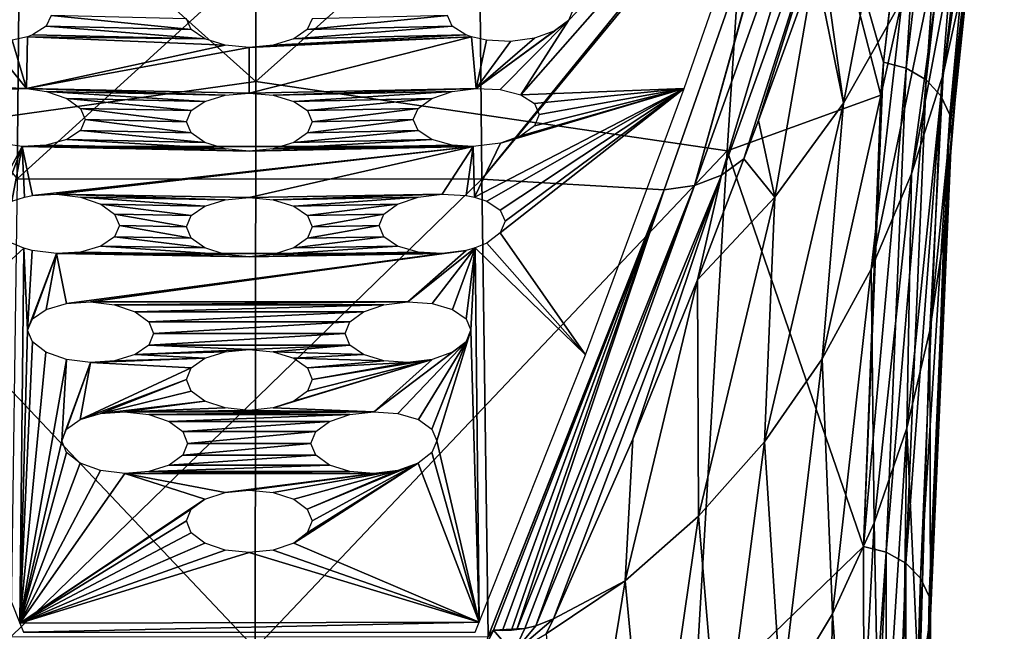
# Model space of a CAD drawing. Header units: millimetres. Extents: x -146 to 149, y -375 to 194.
# Tile 9 of 41: x -126 to -101, y 142 to 157. Entities that reach past the tile are written whole.
import ezdxf

# ---------------------------------------------------------------- set-up
doc = ezdxf.new("R2010")
doc.units = ezdxf.units.MM
doc.header["$LTSCALE"] = 309.490804
for name, color, linetype in [('146', 7, 'CONTINUOUS'), ('147', 7, 'CONTINUOUS'), ('148', 7, 'CONTINUOUS'), ('15', 7, 'CONTINUOUS'), ('150', 7, 'CONTINUOUS'), ('154', 7, 'CONTINUOUS'), ('155', 7, 'CONTINUOUS'), ('157', 7, 'CONTINUOUS'), ('158', 7, 'CONTINUOUS')]:
    doc.layers.add(name, color=color, linetype=linetype)

msp = doc.modelspace()

# ---------------------------------------------------------------- linework, layer by layer
at = {"layer": '146', "linetype": 'CONTINUOUS'}
for points in [[(-132.747, 167.224, 149.149), (-119.817, 169.065, 151.154), (-119.833, 155.663, 128.676), (-132.747, 167.224, 149.149)], [(-119.817, 169.065, 151.154), (-106.968, 167.147, 148.991), (-119.833, 155.663, 128.676), (-119.817, 169.065, 151.154)], [(-131.919, 153.967, 127.136), (-132.747, 167.224, 149.149), (-119.833, 155.663, 128.676), (-131.919, 153.967, 127.136)], [(-106.968, 167.147, 148.991), (-107.821, 153.897, 127.003), (-119.833, 155.663, 128.676), (-106.968, 167.147, 148.991)], [(-106.968, 167.147, 148.991), (-103.908, 155.315, 130.078), (-107.821, 153.897, 127.003), (-106.968, 167.147, 148.991)], [(-103.842, 156.153, 131.42), (-103.908, 155.315, 130.078), (-106.968, 167.147, 148.991), (-103.842, 156.153, 131.42)], [(-102.607, 166.957, 149.624), (-103.842, 156.153, 131.42), (-106.968, 167.147, 148.991), (-102.607, 166.957, 149.624)], [(-131.919, 153.967, 127.136), (-119.833, 155.663, 128.676), (-119.849, 141.214, 106.856), (-131.919, 153.967, 127.136)], [(-119.833, 155.663, 128.676), (-107.821, 153.897, 127.003), (-119.849, 141.214, 106.856), (-119.833, 155.663, 128.676)], [(-103.908, 155.315, 130.078), (-104.346, 143.813, 112.583), (-107.821, 153.897, 127.003), (-103.908, 155.315, 130.078)], [(-131.099, 139.702, 105.761), (-131.919, 153.967, 127.136), (-119.849, 141.214, 106.856), (-131.099, 139.702, 105.761)], [(-107.821, 153.897, 127.003), (-108.666, 139.64, 105.653), (-119.849, 141.214, 106.856), (-107.821, 153.897, 127.003)], [(-107.821, 153.897, 127.003), (-104.346, 143.813, 112.583), (-108.666, 139.64, 105.653), (-107.821, 153.897, 127.003)], [(-104.346, 143.813, 112.583), (-104.337, 135.684, 101.124), (-108.666, 139.64, 105.653), (-104.346, 143.813, 112.583)]]:
    msp.add_3dface(points, dxfattribs=at)
at = {"layer": '147', "linetype": 'CONTINUOUS'}
msp.add_3dface([(-102.929, 140.01, 115.185), (-102.653, 129.193, 95.98), (-102.639, 142.043, 113.803), (-102.929, 140.01, 115.185)], dxfattribs=at)
at = {"layer": '148', "linetype": 'CONTINUOUS'}
for points in [[(-103.123, 153.307, 148.469), (-102.319, 155.847, 146.968), (-101.178, 163.595, 162.818), (-103.123, 153.307, 148.469)], [(-102.136, 160.592, 164.463), (-103.123, 153.307, 148.469), (-101.178, 163.595, 162.818), (-102.136, 160.592, 164.463)], [(-102.319, 155.847, 146.968), (-101.743, 158.47, 145.42), (-101.178, 163.595, 162.818), (-102.319, 155.847, 146.968)], [(-104.862, 155.105, 167.472), (-103.598, 161.734, 183.465), (-105.417, 159.098, 184.798), (-104.862, 155.105, 167.472)], [(-104.862, 155.105, 167.472), (-103.367, 157.748, 166.022), (-103.598, 161.734, 183.465), (-104.862, 155.105, 167.472)], [(-101.383, 161.24, 143.968), (-101.743, 158.47, 145.42), (-102.11, 154.295, 132.486), (-101.383, 161.24, 143.968)], [(-104.154, 150.878, 149.905), (-103.123, 153.307, 148.469), (-102.136, 160.592, 164.463), (-104.154, 150.878, 149.905)], [(-103.367, 157.748, 166.022), (-104.154, 150.878, 149.905), (-102.136, 160.592, 164.463), (-103.367, 157.748, 166.022)], [(-104.862, 155.105, 167.472), (-105.417, 159.098, 184.798), (-105.58, 158.639, 183.963), (-104.862, 155.105, 167.472)], [(-106.606, 152.708, 168.79), (-105.58, 158.639, 183.963), (-107.028, 154.668, 176.9), (-106.606, 152.708, 168.79)], [(-106.606, 152.708, 168.79), (-104.862, 155.105, 167.472), (-105.58, 158.639, 183.963), (-106.606, 152.708, 168.79)], [(-101.743, 158.47, 145.42), (-102.319, 155.847, 146.968), (-102.656, 149.312, 130.227), (-101.743, 158.47, 145.42)], [(-102.304, 151.723, 128.404), (-101.743, 158.47, 145.42), (-102.656, 149.312, 130.227), (-102.304, 151.723, 128.404)], [(-102.178, 153.462, 131.154), (-101.743, 158.47, 145.42), (-102.304, 151.723, 128.404), (-102.178, 153.462, 131.154)], [(-102.11, 154.295, 132.486), (-101.743, 158.47, 145.42), (-102.178, 153.462, 131.154), (-102.11, 154.295, 132.486)], [(-105.406, 148.59, 151.26), (-104.154, 150.878, 149.905), (-103.367, 157.748, 166.022), (-105.406, 148.59, 151.26)], [(-104.862, 155.105, 167.472), (-105.406, 148.59, 151.26), (-103.367, 157.748, 166.022), (-104.862, 155.105, 167.472)], [(-102.319, 155.847, 146.968), (-103.123, 153.307, 148.469), (-103.247, 146.825, 131.806), (-102.319, 155.847, 146.968)], [(-102.656, 149.312, 130.227), (-102.319, 155.847, 146.968), (-103.247, 146.825, 131.806), (-102.656, 149.312, 130.227)], [(-106.874, 146.477, 152.513), (-105.406, 148.59, 151.26), (-104.862, 155.105, 167.472), (-106.874, 146.477, 152.513)], [(-106.606, 152.708, 168.79), (-106.874, 146.477, 152.513), (-104.862, 155.105, 167.472), (-106.606, 152.708, 168.79)], [(-107.397, 153.685, 175.192), (-106.606, 152.708, 168.79), (-107.028, 154.668, 176.9), (-107.397, 153.685, 175.192)], [(-108.582, 150.608, 169.948), (-106.606, 152.708, 168.79), (-107.397, 153.685, 175.192), (-108.582, 150.608, 169.948)], [(-103.123, 153.307, 148.469), (-104.154, 150.878, 149.905), (-104.075, 144.41, 133.34), (-103.123, 153.307, 148.469)], [(-103.247, 146.825, 131.806), (-103.123, 153.307, 148.469), (-104.075, 144.41, 133.34), (-103.247, 146.825, 131.806)], [(-108.582, 150.608, 169.948), (-108.55, 144.58, 153.641), (-106.606, 152.708, 168.79), (-108.582, 150.608, 169.948)], [(-108.55, 144.58, 153.641), (-106.874, 146.477, 152.513), (-106.606, 152.708, 168.79), (-108.55, 144.58, 153.641)], [(-102.639, 142.043, 113.803), (-102.304, 151.723, 128.404), (-102.656, 149.312, 130.227), (-102.639, 142.043, 113.803)], [(-104.154, 150.878, 149.905), (-105.406, 148.59, 151.26), (-105.141, 142.097, 134.811), (-104.154, 150.878, 149.905)], [(-104.075, 144.41, 133.34), (-104.154, 150.878, 149.905), (-105.141, 142.097, 134.811), (-104.075, 144.41, 133.34)], [(-110.418, 142.936, 154.622), (-108.55, 144.58, 153.641), (-108.582, 150.608, 169.948), (-110.418, 142.936, 154.622)], [(-110.226, 146.549, 163.254), (-110.418, 142.936, 154.622), (-108.582, 150.608, 169.948), (-110.226, 146.549, 163.254)], [(-102.929, 140.01, 115.185), (-102.656, 149.312, 130.227), (-103.247, 146.825, 131.806), (-102.929, 140.01, 115.185)], [(-102.929, 140.01, 115.185), (-102.639, 142.043, 113.803), (-102.656, 149.312, 130.227), (-102.929, 140.01, 115.185)], [(-105.406, 148.59, 151.26), (-106.874, 146.477, 152.513), (-106.446, 139.914, 136.2), (-105.406, 148.59, 151.26)], [(-105.141, 142.097, 134.811), (-105.406, 148.59, 151.26), (-106.446, 139.914, 136.2), (-105.141, 142.097, 134.811)], [(-103.918, 136.259, 117.737), (-103.247, 146.825, 131.806), (-104.075, 144.41, 133.34), (-103.918, 136.259, 117.737)], [(-103.918, 136.259, 117.737), (-103.361, 138.078, 116.5), (-103.247, 146.825, 131.806), (-103.918, 136.259, 117.737)], [(-103.361, 138.078, 116.5), (-102.929, 140.01, 115.185), (-103.247, 146.825, 131.806), (-103.361, 138.078, 116.5)], [(-112.247, 141.969, 155.986), (-110.418, 142.936, 154.622), (-110.226, 146.549, 163.254), (-112.247, 141.969, 155.986)], [(-106.874, 146.477, 152.513), (-108.55, 144.58, 153.641), (-107.993, 137.903, 137.481), (-106.874, 146.477, 152.513)], [(-106.446, 139.914, 136.2), (-106.874, 146.477, 152.513), (-107.993, 137.903, 137.481), (-106.446, 139.914, 136.2)], [(-108.55, 144.58, 153.641), (-110.418, 142.936, 154.622), (-109.78, 136.109, 138.628), (-108.55, 144.58, 153.641)], [(-107.993, 137.903, 137.481), (-108.55, 144.58, 153.641), (-109.78, 136.109, 138.628), (-107.993, 137.903, 137.481)], [(-104.584, 134.563, 118.89), (-104.075, 144.41, 133.34), (-105.141, 142.097, 134.811), (-104.584, 134.563, 118.89)], [(-104.584, 134.563, 118.89), (-103.918, 136.259, 117.737), (-104.075, 144.41, 133.34), (-104.584, 134.563, 118.89)], [(-110.418, 142.936, 154.622), (-112.435, 141.583, 155.397), (-111.791, 134.582, 139.607), (-110.418, 142.936, 154.622)], [(-112.435, 141.583, 155.397), (-110.418, 142.936, 154.622), (-112.247, 141.969, 155.986), (-112.435, 141.583, 155.397)], [(-109.78, 136.109, 138.628), (-110.418, 142.936, 154.622), (-111.791, 134.582, 139.607), (-109.78, 136.109, 138.628)], [(-105.343, 132.991, 119.959), (-105.141, 142.097, 134.811), (-106.446, 139.914, 136.2), (-105.343, 132.991, 119.959)], [(-105.343, 132.991, 119.959), (-104.584, 134.563, 118.89), (-105.141, 142.097, 134.811), (-105.343, 132.991, 119.959)]]:
    msp.add_3dface(points, dxfattribs=at)
at = {"layer": '15', "color": 7, "linetype": 'CONTINUOUS', "true_color": 0xd9d6db}
for points in [[(-108.916, 155.485, 181.059), (-106.29, 163.043, 195.629), (-113.082, 155.319, 181.398), (-108.916, 155.485, 181.059)], [(-113.082, 155.319, 181.398), (-106.29, 163.043, 195.629), (-111.865, 157.21, 184.928), (-113.082, 155.319, 181.398)], [(-111.865, 157.21, 184.928), (-106.29, 163.043, 195.629), (-111.743, 157.494, 185.47), (-111.865, 157.21, 184.928)], [(-125.05, 157.341, 185.552), (-125.172, 157.069, 185.003), (-121.479, 156.982, 185.051), (-125.05, 157.341, 185.552)], [(-121.6, 157.259, 185.596), (-125.05, 157.341, 185.552), (-121.479, 156.982, 185.051), (-121.6, 157.259, 185.596)], [(-114.828, 157.069, 185.003), (-114.95, 157.341, 185.552), (-118.521, 156.982, 185.051), (-114.828, 157.069, 185.003)], [(-118.521, 156.982, 185.051), (-114.95, 157.341, 185.552), (-118.4, 157.259, 185.596), (-118.521, 156.982, 185.051)], [(-125.172, 157.069, 185.003), (-125.52, 156.846, 184.531), (-121.132, 156.743, 184.589), (-125.172, 157.069, 185.003)], [(-121.479, 156.982, 185.051), (-125.172, 157.069, 185.003), (-121.132, 156.743, 184.589), (-121.479, 156.982, 185.051)], [(-114.48, 156.846, 184.531), (-114.828, 157.069, 185.003), (-118.868, 156.743, 184.589), (-114.48, 156.846, 184.531)], [(-118.868, 156.743, 184.589), (-114.828, 157.069, 185.003), (-118.521, 156.982, 185.051), (-118.868, 156.743, 184.589)], [(-114.217, 155.483, 181.844), (-113.603, 155.454, 181.721), (-111.865, 157.21, 184.928), (-114.217, 155.483, 181.844)], [(-112.212, 156.954, 184.474), (-114.217, 155.483, 181.844), (-111.865, 157.21, 184.928), (-112.212, 156.954, 184.474)], [(-113.603, 155.454, 181.721), (-113.082, 155.319, 181.398), (-111.865, 157.21, 184.928), (-113.603, 155.454, 181.721)], [(-125.652, 156.797, 184.422), (-126.041, 156.709, 184.209), (-125.678, 155.477, 181.843), (-125.652, 156.797, 184.422)], [(-125.652, 156.797, 184.422), (-125.678, 155.477, 181.843), (-120.612, 156.582, 184.281), (-125.652, 156.797, 184.422)], [(-125.52, 156.846, 184.531), (-125.652, 156.797, 184.422), (-121.132, 156.743, 184.589), (-125.52, 156.846, 184.531)], [(-121.132, 156.743, 184.589), (-125.652, 156.797, 184.422), (-120.612, 156.582, 184.281), (-121.132, 156.743, 184.589)], [(-114.217, 155.483, 181.844), (-114.337, 156.794, 184.414), (-120, 155.363, 181.906), (-114.217, 155.483, 181.844)], [(-120, 156.526, 184.173), (-114.337, 156.794, 184.414), (-119.388, 156.582, 184.281), (-120, 156.526, 184.173)], [(-114.337, 156.794, 184.414), (-120, 156.526, 184.173), (-120, 155.363, 181.906), (-114.337, 156.794, 184.414)], [(-114.337, 156.794, 184.414), (-114.48, 156.846, 184.531), (-119.388, 156.582, 184.281), (-114.337, 156.794, 184.414)], [(-119.388, 156.582, 184.281), (-114.48, 156.846, 184.531), (-118.868, 156.743, 184.589), (-119.388, 156.582, 184.281)], [(-114.337, 156.794, 184.414), (-114.217, 155.483, 181.844), (-113.959, 156.709, 184.209), (-114.337, 156.794, 184.414)], [(-112.732, 156.768, 184.178), (-114.217, 155.483, 181.844), (-112.212, 156.954, 184.474), (-112.732, 156.768, 184.178)], [(-126.655, 156.682, 184.086), (-131.144, 155.654, 181.374), (-125.678, 155.477, 181.843), (-126.655, 156.682, 184.086)], [(-126.041, 156.709, 184.209), (-126.655, 156.682, 184.086), (-125.678, 155.477, 181.843), (-126.041, 156.709, 184.209)], [(-120.612, 156.582, 184.281), (-125.678, 155.477, 181.843), (-120, 156.526, 184.173), (-120.612, 156.582, 184.281)], [(-113.345, 156.682, 184.086), (-114.217, 155.483, 181.844), (-112.732, 156.768, 184.178), (-113.345, 156.682, 184.086)], [(-113.959, 156.709, 184.209), (-114.217, 155.483, 181.844), (-113.345, 156.682, 184.086), (-113.959, 156.709, 184.209)], [(-120, 156.526, 184.173), (-125.678, 155.477, 181.843), (-120, 155.363, 181.906), (-120, 156.526, 184.173)], [(-125.678, 155.477, 181.843), (-131.144, 155.654, 181.374), (-126.397, 155.454, 181.721), (-125.678, 155.477, 181.843)], [(-125.678, 155.477, 181.843), (-125.17, 155.403, 181.748), (-120.612, 155.309, 181.797), (-125.678, 155.477, 181.843)], [(-120, 155.363, 181.906), (-125.678, 155.477, 181.843), (-120.612, 155.309, 181.797), (-120, 155.363, 181.906)], [(-125.17, 155.403, 181.748), (-124.649, 155.225, 181.448), (-121.132, 155.153, 181.486), (-125.17, 155.403, 181.748)], [(-120.612, 155.309, 181.797), (-125.17, 155.403, 181.748), (-121.132, 155.153, 181.486), (-120.612, 155.309, 181.797)], [(-119.388, 155.309, 181.797), (-114.217, 155.483, 181.844), (-120, 155.363, 181.906), (-119.388, 155.309, 181.797)], [(-114.83, 155.403, 181.748), (-114.217, 155.483, 181.844), (-119.388, 155.309, 181.797), (-114.83, 155.403, 181.748)], [(-118.868, 155.153, 181.486), (-114.83, 155.403, 181.748), (-119.388, 155.309, 181.797), (-118.868, 155.153, 181.486)], [(-115.351, 155.226, 181.448), (-114.83, 155.403, 181.748), (-118.868, 155.153, 181.486), (-115.351, 155.226, 181.448)], [(-108.916, 155.485, 181.059), (-114.262, 152.711, 176.547), (-113.951, 152.611, 176.326), (-108.916, 155.485, 181.059)], [(-114.262, 152.711, 176.547), (-108.916, 155.485, 181.059), (-113.602, 154.087, 179.09), (-114.262, 152.711, 176.547)], [(-113.603, 152.381, 175.858), (-108.916, 155.485, 181.059), (-113.951, 152.611, 176.326), (-113.603, 152.381, 175.858)], [(-111.434, 148.695, 168.783), (-108.916, 155.485, 181.059), (-113.603, 151.804, 174.776), (-111.434, 148.695, 168.783)], [(-113.603, 151.804, 174.776), (-108.916, 155.485, 181.059), (-113.481, 152.099, 175.314), (-113.603, 151.804, 174.776)], [(-113.481, 152.099, 175.314), (-108.916, 155.485, 181.059), (-113.603, 152.381, 175.858), (-113.481, 152.099, 175.314)], [(-113.602, 154.087, 179.09), (-108.916, 155.485, 181.059), (-113.081, 154.273, 179.386), (-113.602, 154.087, 179.09)], [(-112.734, 155.097, 180.926), (-108.916, 155.485, 181.059), (-113.082, 155.319, 181.398), (-112.734, 155.097, 180.926)], [(-113.081, 154.273, 179.386), (-108.916, 155.485, 181.059), (-112.733, 154.532, 179.839), (-113.081, 154.273, 179.386)], [(-112.612, 154.821, 180.378), (-108.916, 155.485, 181.059), (-112.734, 155.097, 180.926), (-112.612, 154.821, 180.378)], [(-112.733, 154.532, 179.839), (-108.916, 155.485, 181.059), (-112.612, 154.821, 180.378), (-112.733, 154.532, 179.839)], [(-124.649, 155.225, 181.448), (-124.301, 154.975, 180.992), (-121.48, 154.917, 181.022), (-124.649, 155.225, 181.448)], [(-121.132, 155.153, 181.486), (-124.649, 155.225, 181.448), (-121.48, 154.917, 181.022), (-121.132, 155.153, 181.486)], [(-118.52, 154.917, 181.022), (-115.351, 155.226, 181.448), (-118.868, 155.153, 181.486), (-118.52, 154.917, 181.022)], [(-115.699, 154.975, 180.992), (-115.351, 155.226, 181.448), (-118.52, 154.917, 181.022), (-115.699, 154.975, 180.992)], [(-124.301, 154.975, 180.992), (-124.179, 154.689, 180.45), (-121.602, 154.636, 180.478), (-124.301, 154.975, 180.992)], [(-124.301, 154.975, 180.992), (-121.602, 154.636, 180.478), (-121.48, 154.917, 181.022), (-124.301, 154.975, 180.992)], [(-118.398, 154.636, 180.478), (-115.699, 154.975, 180.992), (-118.52, 154.917, 181.022), (-118.398, 154.636, 180.478)], [(-115.821, 154.689, 180.45), (-115.699, 154.975, 180.992), (-118.398, 154.636, 180.478), (-115.821, 154.689, 180.45)], [(-124.179, 154.689, 180.45), (-124.301, 154.41, 179.904), (-121.481, 154.352, 179.936), (-124.179, 154.689, 180.45)], [(-121.602, 154.636, 180.478), (-124.179, 154.689, 180.45), (-121.481, 154.352, 179.936), (-121.602, 154.636, 180.478)], [(-115.699, 154.41, 179.904), (-115.821, 154.689, 180.45), (-118.519, 154.352, 179.936), (-115.699, 154.41, 179.904)], [(-118.519, 154.352, 179.936), (-115.821, 154.689, 180.45), (-118.398, 154.636, 180.478), (-118.519, 154.352, 179.936)], [(-124.301, 154.41, 179.904), (-124.649, 154.18, 179.435), (-121.133, 154.109, 179.476), (-124.301, 154.41, 179.904)], [(-121.481, 154.352, 179.936), (-124.301, 154.41, 179.904), (-121.133, 154.109, 179.476), (-121.481, 154.352, 179.936)], [(-115.351, 154.18, 179.435), (-115.699, 154.41, 179.904), (-118.867, 154.108, 179.476), (-115.351, 154.18, 179.435)], [(-118.867, 154.108, 179.476), (-115.699, 154.41, 179.904), (-118.519, 154.352, 179.936), (-118.867, 154.108, 179.476)], [(-126.398, 154.087, 179.09), (-128.605, 148.797, 168.963), (-125.784, 154.004, 178.996), (-126.398, 154.087, 179.09)], [(-125.171, 154.036, 179.117), (-125.784, 154.004, 178.996), (-120, 153.886, 179.062), (-125.171, 154.036, 179.117)], [(-124.649, 154.18, 179.435), (-125.171, 154.036, 179.117), (-120.613, 153.944, 179.169), (-124.649, 154.18, 179.435)], [(-120.613, 153.944, 179.169), (-125.171, 154.036, 179.117), (-120, 153.886, 179.062), (-120.613, 153.944, 179.169)], [(-121.133, 154.109, 179.476), (-124.649, 154.18, 179.435), (-120.613, 153.944, 179.169), (-121.133, 154.109, 179.476)], [(-114.294, 154.001, 178.999), (-114.83, 154.036, 179.117), (-120, 153.886, 179.062), (-114.294, 154.001, 178.999)], [(-120, 153.886, 179.062), (-114.83, 154.036, 179.117), (-119.387, 153.944, 179.169), (-120, 153.886, 179.062)], [(-114.83, 154.036, 179.117), (-115.351, 154.18, 179.435), (-119.387, 153.944, 179.169), (-114.83, 154.036, 179.117)], [(-119.387, 153.944, 179.169), (-115.351, 154.18, 179.435), (-118.867, 154.108, 179.476), (-119.387, 153.944, 179.169)], [(-114.294, 154.001, 178.999), (-114.262, 152.711, 176.547), (-113.602, 154.087, 179.09), (-114.294, 154.001, 178.999)], [(-125.784, 154.004, 178.996), (-128.605, 148.797, 168.963), (-126.397, 152.381, 175.858), (-125.784, 154.004, 178.996)], [(-126.049, 152.611, 176.326), (-125.784, 154.004, 178.996), (-126.397, 152.381, 175.858), (-126.049, 152.611, 176.326)], [(-125.726, 152.714, 176.554), (-125.784, 154.004, 178.996), (-126.049, 152.611, 176.326), (-125.726, 152.714, 176.554)], [(-125.726, 152.714, 176.554), (-125.527, 152.753, 176.645), (-125.784, 154.004, 178.996), (-125.726, 152.714, 176.554)], [(-125.784, 154.004, 178.996), (-125.527, 152.753, 176.645), (-114.294, 154.001, 178.999), (-125.784, 154.004, 178.996)], [(-125.784, 154.004, 178.996), (-114.294, 154.001, 178.999), (-120, 153.886, 179.062), (-125.784, 154.004, 178.996)], [(-125.527, 152.753, 176.645), (-124.914, 152.787, 176.765), (-114.294, 154.001, 178.999), (-125.527, 152.753, 176.645)], [(-114.294, 154.001, 178.999), (-124.914, 152.787, 176.765), (-120, 152.701, 176.81), (-114.294, 154.001, 178.999)], [(-115.086, 152.787, 176.765), (-114.294, 154.001, 178.999), (-120, 152.701, 176.81), (-115.086, 152.787, 176.765)], [(-114.473, 152.753, 176.645), (-114.294, 154.001, 178.999), (-115.086, 152.787, 176.765), (-114.473, 152.753, 176.645)], [(-114.262, 152.711, 176.547), (-114.294, 154.001, 178.999), (-114.473, 152.753, 176.645), (-114.262, 152.711, 176.547)], [(-124.914, 152.787, 176.765), (-124.3, 152.71, 176.668), (-120.613, 152.645, 176.702), (-124.914, 152.787, 176.765)], [(-120, 152.701, 176.81), (-124.914, 152.787, 176.765), (-120.613, 152.645, 176.702), (-120, 152.701, 176.81)], [(-119.387, 152.645, 176.702), (-115.086, 152.787, 176.765), (-120, 152.701, 176.81), (-119.387, 152.645, 176.702)], [(-115.699, 152.71, 176.668), (-115.086, 152.787, 176.765), (-119.387, 152.645, 176.702), (-115.699, 152.71, 176.668)], [(-124.3, 152.71, 176.668), (-123.779, 152.532, 176.369), (-121.133, 152.486, 176.393), (-124.3, 152.71, 176.668)], [(-120.613, 152.645, 176.702), (-124.3, 152.71, 176.668), (-121.133, 152.486, 176.393), (-120.613, 152.645, 176.702)], [(-123.779, 152.532, 176.369), (-123.431, 152.279, 175.913), (-121.481, 152.245, 175.931), (-123.779, 152.532, 176.369)], [(-121.133, 152.486, 176.393), (-123.779, 152.532, 176.369), (-121.481, 152.245, 175.931), (-121.133, 152.486, 176.393)], [(-118.867, 152.486, 176.393), (-115.699, 152.71, 176.668), (-119.387, 152.645, 176.702), (-118.867, 152.486, 176.393)], [(-116.221, 152.532, 176.369), (-115.699, 152.71, 176.668), (-118.867, 152.486, 176.393), (-116.221, 152.532, 176.369)], [(-118.519, 152.245, 175.931), (-116.221, 152.532, 176.369), (-118.867, 152.486, 176.393), (-118.519, 152.245, 175.931)], [(-116.569, 152.279, 175.914), (-116.221, 152.532, 176.369), (-118.519, 152.245, 175.931), (-116.569, 152.279, 175.914)], [(-123.431, 152.279, 175.913), (-123.309, 151.987, 175.374), (-121.603, 151.958, 175.39), (-123.431, 152.279, 175.913)], [(-123.431, 152.279, 175.913), (-121.603, 151.958, 175.39), (-121.481, 152.245, 175.931), (-123.431, 152.279, 175.913)], [(-118.397, 151.958, 175.39), (-116.569, 152.279, 175.914), (-118.519, 152.245, 175.931), (-118.397, 151.958, 175.39)], [(-116.691, 151.987, 175.374), (-116.569, 152.279, 175.914), (-118.397, 151.958, 175.39), (-116.691, 151.987, 175.374)], [(-123.309, 151.987, 175.374), (-123.431, 151.702, 174.831), (-121.482, 151.668, 174.85), (-123.309, 151.987, 175.374)], [(-121.603, 151.958, 175.39), (-123.309, 151.987, 175.374), (-121.482, 151.668, 174.85), (-121.603, 151.958, 175.39)], [(-116.569, 151.702, 174.831), (-116.691, 151.987, 175.374), (-118.518, 151.668, 174.85), (-116.569, 151.702, 174.831)], [(-118.518, 151.668, 174.85), (-116.691, 151.987, 175.374), (-118.397, 151.958, 175.39), (-118.518, 151.668, 174.85)], [(-113.951, 151.543, 174.325), (-111.434, 148.695, 168.783), (-113.603, 151.804, 174.776), (-113.951, 151.543, 174.325)], [(-128.605, 148.797, 168.963), (-125.741, 151.416, 174.12), (-126.049, 151.543, 174.325), (-128.605, 148.797, 168.963)], [(-123.431, 151.702, 174.831), (-123.779, 151.464, 174.367), (-121.134, 151.419, 174.393), (-123.431, 151.702, 174.831)], [(-121.482, 151.668, 174.85), (-123.431, 151.702, 174.831), (-121.134, 151.419, 174.393), (-121.482, 151.668, 174.85)], [(-116.221, 151.464, 174.367), (-116.569, 151.702, 174.831), (-118.866, 151.419, 174.393), (-116.221, 151.464, 174.367)], [(-118.866, 151.419, 174.393), (-116.569, 151.702, 174.831), (-118.518, 151.668, 174.85), (-118.866, 151.419, 174.393)], [(-114.247, 151.42, 174.126), (-111.434, 148.695, 168.783), (-113.951, 151.543, 174.325), (-114.247, 151.42, 174.126)], [(-125.848, 141.857, 157.071), (-125.741, 151.416, 174.12), (-128.605, 148.797, 168.963), (-125.848, 141.857, 157.071)], [(-125.741, 151.416, 174.12), (-125.848, 141.857, 157.071), (-125.648, 149.327, 170.275), (-125.741, 151.416, 174.12)], [(-125.528, 151.357, 174.029), (-125.741, 151.416, 174.12), (-125.648, 149.327, 170.275), (-125.528, 151.357, 174.029)], [(-124.914, 151.276, 173.934), (-125.528, 151.357, 174.029), (-125.648, 149.327, 170.275), (-124.914, 151.276, 173.934)], [(-124.914, 151.276, 173.934), (-125.648, 149.327, 170.275), (-125.526, 149.616, 170.816), (-124.914, 151.276, 173.934)], [(-125.178, 149.853, 171.28), (-124.914, 151.276, 173.934), (-125.526, 149.616, 170.816), (-125.178, 149.853, 171.28)], [(-124.657, 150.001, 171.596), (-124.914, 151.276, 173.934), (-125.178, 149.853, 171.28), (-124.657, 150.001, 171.596)], [(-124.3, 151.314, 174.052), (-124.914, 151.276, 173.934), (-120, 151.192, 173.981), (-124.3, 151.314, 174.052)], [(-115.086, 151.276, 173.934), (-124.914, 151.276, 173.934), (-124.657, 150.001, 171.596), (-115.086, 151.276, 173.934)], [(-124.914, 151.276, 173.934), (-115.086, 151.276, 173.934), (-120, 151.192, 173.981), (-124.914, 151.276, 173.934)], [(-124.044, 150.041, 171.713), (-115.086, 151.276, 173.934), (-124.657, 150.001, 171.596), (-124.044, 150.041, 171.713)], [(-123.779, 151.464, 174.367), (-124.3, 151.314, 174.052), (-120.613, 151.251, 174.088), (-123.779, 151.464, 174.367)], [(-120.613, 151.251, 174.088), (-124.3, 151.314, 174.052), (-120, 151.192, 173.981), (-120.613, 151.251, 174.088)], [(-114.472, 151.357, 174.029), (-115.086, 151.276, 173.934), (-124.044, 150.041, 171.713), (-114.472, 151.357, 174.029)], [(-115.956, 150.041, 171.713), (-114.472, 151.357, 174.029), (-124.044, 150.041, 171.713), (-115.956, 150.041, 171.713)], [(-121.134, 151.419, 174.393), (-123.779, 151.464, 174.367), (-120.613, 151.251, 174.088), (-121.134, 151.419, 174.393)], [(-115.086, 151.276, 173.934), (-115.7, 151.314, 174.052), (-120, 151.192, 173.981), (-115.086, 151.276, 173.934)], [(-120, 151.192, 173.981), (-115.7, 151.314, 174.052), (-119.387, 151.251, 174.088), (-120, 151.192, 173.981)], [(-115.7, 151.314, 174.052), (-116.221, 151.464, 174.367), (-119.387, 151.251, 174.088), (-115.7, 151.314, 174.052)], [(-119.387, 151.251, 174.088), (-116.221, 151.464, 174.367), (-118.866, 151.419, 174.393), (-119.387, 151.251, 174.088)], [(-114.247, 151.42, 174.126), (-114.472, 151.357, 174.029), (-115.956, 150.041, 171.713), (-114.247, 151.42, 174.126)], [(-115.342, 150.001, 171.596), (-114.247, 151.42, 174.126), (-115.956, 150.041, 171.713), (-115.342, 150.001, 171.596)], [(-114.822, 149.853, 171.28), (-114.247, 151.42, 174.126), (-115.342, 150.001, 171.596), (-114.822, 149.853, 171.28)], [(-114.473, 149.616, 170.816), (-114.247, 151.42, 174.126), (-114.822, 149.853, 171.28), (-114.473, 149.616, 170.816)], [(-114.352, 149.327, 170.275), (-114.247, 151.42, 174.126), (-114.473, 149.616, 170.816), (-114.352, 149.327, 170.275)], [(-114.141, 141.884, 157.116), (-114.247, 151.42, 174.126), (-114.352, 149.327, 170.275), (-114.141, 141.884, 157.116)], [(-114.247, 151.42, 174.126), (-114.141, 141.884, 157.116), (-111.434, 148.695, 168.783), (-114.247, 151.42, 174.126)], [(-123.431, 149.967, 171.615), (-115.956, 150.041, 171.713), (-124.044, 150.041, 171.713), (-123.431, 149.967, 171.615)], [(-116.569, 149.967, 171.615), (-115.956, 150.041, 171.713), (-123.431, 149.967, 171.615), (-116.569, 149.967, 171.615)], [(-122.91, 149.789, 171.315), (-116.569, 149.967, 171.615), (-123.431, 149.967, 171.615), (-122.91, 149.789, 171.315)], [(-117.09, 149.789, 171.315), (-116.569, 149.967, 171.615), (-122.91, 149.789, 171.315), (-117.09, 149.789, 171.315)], [(-122.562, 149.533, 170.862), (-117.09, 149.789, 171.315), (-122.91, 149.789, 171.315), (-122.562, 149.533, 170.862)], [(-117.438, 149.533, 170.862), (-117.09, 149.789, 171.315), (-122.562, 149.533, 170.862), (-117.438, 149.533, 170.862)], [(-122.44, 149.236, 170.324), (-117.438, 149.533, 170.862), (-122.562, 149.533, 170.862), (-122.44, 149.236, 170.324)], [(-117.56, 149.236, 170.324), (-117.438, 149.533, 170.862), (-122.44, 149.236, 170.324), (-117.56, 149.236, 170.324)], [(-125.648, 149.327, 170.275), (-125.848, 141.857, 157.071), (-125.527, 149.028, 169.741), (-125.648, 149.327, 170.275)], [(-115.223, 146.506, 165.264), (-114.352, 149.327, 170.275), (-115.345, 146.802, 165.8), (-115.223, 146.506, 165.264)], [(-114.352, 149.327, 170.275), (-114.473, 149.028, 169.741), (-115.345, 146.802, 165.8), (-114.352, 149.327, 170.275)], [(-114.141, 141.884, 157.116), (-114.352, 149.327, 170.275), (-115.223, 146.506, 165.264), (-114.141, 141.884, 157.116)], [(-125.527, 149.028, 169.741), (-125.848, 141.857, 157.071), (-125.179, 148.764, 169.291), (-125.527, 149.028, 169.741)], [(-117.438, 148.944, 169.786), (-117.56, 149.236, 170.324), (-122.562, 148.944, 169.786), (-117.438, 148.944, 169.786)], [(-122.562, 148.944, 169.786), (-117.56, 149.236, 170.324), (-122.44, 149.236, 170.324), (-122.562, 148.944, 169.786)], [(-116.213, 147.2, 166.572), (-114.473, 149.028, 169.741), (-116.825, 147.245, 166.687), (-116.213, 147.2, 166.572)], [(-114.473, 149.028, 169.741), (-114.821, 148.764, 169.291), (-116.825, 147.245, 166.687), (-114.473, 149.028, 169.741)], [(-115.692, 147.045, 166.261), (-114.473, 149.028, 169.741), (-116.213, 147.2, 166.572), (-115.692, 147.045, 166.261)], [(-115.345, 146.802, 165.8), (-114.473, 149.028, 169.741), (-115.692, 147.045, 166.261), (-115.345, 146.802, 165.8)], [(-122.562, 148.944, 169.786), (-122.91, 148.7, 169.326), (-120, 148.832, 169.637), (-122.562, 148.944, 169.786)], [(-120, 148.832, 169.637), (-122.91, 148.7, 169.326), (-120.613, 148.775, 169.529), (-120, 148.832, 169.637)], [(-120.613, 148.775, 169.529), (-122.91, 148.7, 169.326), (-121.133, 148.61, 169.223), (-120.613, 148.775, 169.529)], [(-117.438, 148.944, 169.786), (-122.562, 148.944, 169.786), (-120, 148.832, 169.637), (-117.438, 148.944, 169.786)], [(-119.387, 148.775, 169.529), (-117.438, 148.944, 169.786), (-120, 148.832, 169.637), (-119.387, 148.775, 169.529)], [(-117.09, 148.7, 169.326), (-117.438, 148.944, 169.786), (-119.387, 148.775, 169.529), (-117.09, 148.7, 169.326)], [(-118.867, 148.61, 169.223), (-117.09, 148.7, 169.326), (-119.387, 148.775, 169.529), (-118.867, 148.61, 169.223)], [(-125.179, 148.764, 169.291), (-125.848, 141.857, 157.071), (-124.658, 148.578, 168.996), (-125.179, 148.764, 169.291)], [(-124.658, 148.578, 168.996), (-125.848, 141.857, 157.071), (-124.777, 146.506, 165.264), (-124.658, 148.578, 168.996)], [(-124.044, 148.5, 168.899), (-124.658, 148.578, 168.996), (-124.777, 146.506, 165.264), (-124.044, 148.5, 168.899)], [(-121.133, 148.61, 169.223), (-124.044, 148.5, 168.899), (-121.481, 148.362, 168.765), (-121.133, 148.61, 169.223)], [(-123.431, 148.543, 169.015), (-124.044, 148.5, 168.899), (-121.133, 148.61, 169.223), (-123.431, 148.543, 169.015)], [(-122.91, 148.7, 169.326), (-123.431, 148.543, 169.015), (-121.133, 148.61, 169.223), (-122.91, 148.7, 169.326)], [(-119.387, 147.341, 166.938), (-115.343, 148.578, 168.996), (-118.867, 147.513, 167.24), (-119.387, 147.341, 166.938)], [(-116.825, 147.245, 166.687), (-115.343, 148.578, 168.996), (-119.387, 147.341, 166.938), (-116.825, 147.245, 166.687)], [(-116.569, 148.543, 169.015), (-117.09, 148.7, 169.326), (-118.867, 148.61, 169.223), (-116.569, 148.543, 169.015)], [(-118.519, 148.362, 168.765), (-116.569, 148.543, 169.015), (-118.867, 148.61, 169.223), (-118.519, 148.362, 168.765)], [(-118.867, 147.513, 167.24), (-115.343, 148.578, 168.996), (-118.519, 147.769, 167.693), (-118.867, 147.513, 167.24)], [(-118.519, 147.769, 167.693), (-115.343, 148.578, 168.996), (-118.397, 148.067, 168.228), (-118.519, 147.769, 167.693)], [(-115.956, 148.5, 168.899), (-116.569, 148.543, 169.015), (-118.519, 148.362, 168.765), (-115.956, 148.5, 168.899)], [(-115.343, 148.578, 168.996), (-115.956, 148.5, 168.899), (-118.397, 148.067, 168.228), (-115.343, 148.578, 168.996)], [(-114.821, 148.764, 169.291), (-115.343, 148.578, 168.996), (-116.825, 147.245, 166.687), (-114.821, 148.764, 169.291)], [(-124.044, 148.5, 168.899), (-124.777, 146.506, 165.264), (-124.655, 146.802, 165.801), (-124.044, 148.5, 168.899)], [(-124.308, 147.045, 166.261), (-124.044, 148.5, 168.899), (-124.655, 146.802, 165.801), (-124.308, 147.045, 166.261)], [(-124.044, 148.5, 168.899), (-124.308, 147.045, 166.261), (-121.481, 148.362, 168.765), (-124.044, 148.5, 168.899)], [(-124.308, 147.045, 166.261), (-121.603, 148.067, 168.228), (-121.481, 148.362, 168.765), (-124.308, 147.045, 166.261)], [(-118.397, 148.067, 168.228), (-115.956, 148.5, 168.899), (-118.519, 148.362, 168.765), (-118.397, 148.067, 168.228)], [(-124.308, 147.045, 166.261), (-123.787, 147.2, 166.572), (-121.603, 148.067, 168.228), (-124.308, 147.045, 166.261)], [(-121.603, 148.067, 168.228), (-123.787, 147.2, 166.572), (-121.481, 147.769, 167.693), (-121.603, 148.067, 168.228)], [(-121.481, 147.769, 167.693), (-123.787, 147.2, 166.572), (-121.133, 147.513, 167.24), (-121.481, 147.769, 167.693)], [(-123.787, 147.2, 166.572), (-123.175, 147.245, 166.687), (-121.133, 147.513, 167.24), (-123.787, 147.2, 166.572)], [(-121.133, 147.513, 167.24), (-123.175, 147.245, 166.687), (-120.613, 147.341, 166.938), (-121.133, 147.513, 167.24)], [(-120.613, 147.341, 166.938), (-123.175, 147.245, 166.687), (-120, 147.28, 166.832), (-120.613, 147.341, 166.938)], [(-123.175, 147.245, 166.687), (-116.825, 147.245, 166.687), (-120, 147.28, 166.832), (-123.175, 147.245, 166.687)], [(-120, 147.28, 166.832), (-116.825, 147.245, 166.687), (-119.387, 147.341, 166.938), (-120, 147.28, 166.832)], [(-123.175, 147.245, 166.687), (-122.562, 147.173, 166.587), (-116.825, 147.245, 166.687), (-123.175, 147.245, 166.687)], [(-116.825, 147.245, 166.687), (-122.562, 147.173, 166.587), (-117.438, 147.173, 166.587), (-116.825, 147.245, 166.687)], [(-122.562, 147.173, 166.587), (-122.041, 146.995, 166.288), (-117.438, 147.173, 166.587), (-122.562, 147.173, 166.587)], [(-117.438, 147.173, 166.587), (-122.041, 146.995, 166.288), (-117.959, 146.995, 166.288), (-117.438, 147.173, 166.587)], [(-122.041, 146.995, 166.288), (-121.693, 146.737, 165.836), (-117.959, 146.995, 166.288), (-122.041, 146.995, 166.288)], [(-117.959, 146.995, 166.288), (-121.693, 146.737, 165.836), (-118.307, 146.737, 165.836), (-117.959, 146.995, 166.288)], [(-121.693, 146.737, 165.836), (-121.571, 146.435, 165.302), (-118.307, 146.737, 165.836), (-121.693, 146.737, 165.836)], [(-121.571, 146.435, 165.302), (-118.429, 146.435, 165.302), (-118.307, 146.737, 165.836), (-121.571, 146.435, 165.302)], [(-124.777, 146.506, 165.264), (-125.848, 141.857, 157.071), (-124.655, 146.202, 164.733), (-124.777, 146.506, 165.264)], [(-118.429, 146.435, 165.302), (-121.693, 146.137, 164.768), (-118.307, 146.137, 164.768), (-118.429, 146.435, 165.302)], [(-121.571, 146.435, 165.302), (-121.693, 146.137, 164.768), (-118.429, 146.435, 165.302), (-121.571, 146.435, 165.302)], [(-115.345, 146.202, 164.733), (-114.141, 141.884, 157.116), (-115.223, 146.506, 165.264), (-115.345, 146.202, 164.733)], [(-124.655, 146.202, 164.733), (-125.848, 141.857, 157.071), (-124.308, 145.936, 164.285), (-124.655, 146.202, 164.733)], [(-121.693, 146.137, 164.768), (-122.041, 145.886, 164.312), (-118.307, 146.137, 164.768), (-121.693, 146.137, 164.768)], [(-118.307, 146.137, 164.768), (-122.041, 145.886, 164.312), (-117.959, 145.886, 164.312), (-118.307, 146.137, 164.768)], [(-115.693, 145.936, 164.285), (-114.141, 141.884, 157.116), (-115.345, 146.202, 164.733), (-115.693, 145.936, 164.285)], [(-124.308, 145.936, 164.285), (-125.848, 141.857, 157.071), (-123.787, 145.75, 163.99), (-124.308, 145.936, 164.285)], [(-122.041, 145.886, 164.312), (-122.561, 145.723, 164.005), (-117.959, 145.886, 164.312), (-122.041, 145.886, 164.312)], [(-117.959, 145.886, 164.312), (-122.561, 145.723, 164.005), (-117.439, 145.723, 164.005), (-117.959, 145.886, 164.312)], [(-118.868, 143.896, 160.842), (-115.693, 145.936, 164.285), (-118.521, 144.158, 161.291), (-118.868, 143.896, 160.842)], [(-114.141, 141.884, 157.116), (-115.693, 145.936, 164.285), (-118.868, 143.896, 160.842), (-114.141, 141.884, 157.116)], [(-118.399, 144.463, 161.821), (-115.693, 145.936, 164.285), (-118.521, 144.766, 162.354), (-118.399, 144.463, 161.821)], [(-115.693, 145.936, 164.285), (-116.213, 145.75, 163.99), (-118.521, 144.766, 162.354), (-115.693, 145.936, 164.285)], [(-118.521, 144.158, 161.291), (-115.693, 145.936, 164.285), (-118.399, 144.463, 161.821), (-118.521, 144.158, 161.291)], [(-123.787, 145.75, 163.99), (-125.848, 141.857, 157.071), (-123.174, 145.675, 163.892), (-123.787, 145.75, 163.99)], [(-123.174, 145.675, 163.892), (-125.848, 141.857, 157.071), (-121.132, 145.02, 162.807), (-123.174, 145.675, 163.892)], [(-122.561, 145.723, 164.005), (-123.174, 145.675, 163.892), (-117.439, 145.723, 164.005), (-122.561, 145.723, 164.005)], [(-117.439, 145.723, 164.005), (-123.174, 145.675, 163.892), (-116.826, 145.675, 163.892), (-117.439, 145.723, 164.005)], [(-116.826, 145.675, 163.892), (-123.174, 145.675, 163.892), (-120.612, 145.188, 163.111), (-116.826, 145.675, 163.892)], [(-120.612, 145.188, 163.111), (-123.174, 145.675, 163.892), (-121.132, 145.02, 162.807), (-120.612, 145.188, 163.111)], [(-120, 145.247, 163.217), (-116.826, 145.675, 163.892), (-120.612, 145.188, 163.111), (-120, 145.247, 163.217)], [(-119.388, 145.188, 163.111), (-116.213, 145.75, 163.99), (-120, 145.247, 163.217), (-119.388, 145.188, 163.111)], [(-116.213, 145.75, 163.99), (-116.826, 145.675, 163.892), (-120, 145.247, 163.217), (-116.213, 145.75, 163.99)], [(-118.868, 145.02, 162.807), (-116.213, 145.75, 163.99), (-119.388, 145.188, 163.111), (-118.868, 145.02, 162.807)], [(-118.521, 144.766, 162.354), (-116.213, 145.75, 163.99), (-118.868, 145.02, 162.807), (-118.521, 144.766, 162.354)], [(-121.132, 145.02, 162.807), (-125.848, 141.857, 157.071), (-121.479, 144.766, 162.354), (-121.132, 145.02, 162.807)], [(-125.848, 141.857, 157.071), (-121.601, 144.463, 161.821), (-121.479, 144.766, 162.354), (-125.848, 141.857, 157.071)], [(-121.601, 144.463, 161.821), (-125.848, 141.857, 157.071), (-121.479, 144.158, 161.291), (-121.601, 144.463, 161.821)], [(-121.479, 144.158, 161.291), (-125.848, 141.857, 157.071), (-121.132, 143.896, 160.842), (-121.479, 144.158, 161.291)], [(-121.132, 143.896, 160.842), (-125.848, 141.857, 157.071), (-120.612, 143.72, 160.543), (-121.132, 143.896, 160.842)], [(-119.388, 143.72, 160.543), (-114.141, 141.884, 157.116), (-118.868, 143.896, 160.842), (-119.388, 143.72, 160.543)], [(-120.612, 143.72, 160.543), (-125.848, 141.857, 157.071), (-120, 143.658, 160.438), (-120.612, 143.72, 160.543)], [(-125.848, 141.857, 157.071), (-114.141, 141.884, 157.116), (-120, 143.658, 160.438), (-125.848, 141.857, 157.071)], [(-120, 143.658, 160.438), (-114.141, 141.884, 157.116), (-119.388, 143.72, 160.543), (-120, 143.658, 160.438)], [(-125.848, 141.857, 157.071), (-125.752, 141.628, 156.688), (-114.141, 141.884, 157.116), (-125.848, 141.857, 157.071)], [(-114.141, 141.884, 157.116), (-125.752, 141.628, 156.688), (-114.248, 141.628, 156.688), (-114.141, 141.884, 157.116)]]:
    msp.add_3dface(points, dxfattribs=at)
at = {"layer": '150', "linetype": 'CONTINUOUS'}
for points in [[(-125.917, 153.178, 177.197), (-125.813, 163.88, 198.634), (-134.16, 163.137, 195.474), (-125.917, 153.178, 177.197)], [(-125.917, 153.178, 177.197), (-114.175, 163.865, 198.601), (-125.813, 163.88, 198.634), (-125.917, 153.178, 177.197)], [(-114.071, 153.175, 177.192), (-114.175, 163.865, 198.601), (-125.917, 153.178, 177.197), (-114.071, 153.175, 177.192)], [(-114.175, 163.865, 198.601), (-114.071, 153.175, 177.192), (-105.734, 163.461, 196.123), (-114.175, 163.865, 198.601)], [(-105.734, 163.461, 196.123), (-114.071, 153.175, 177.192), (-105.841, 163.135, 195.471), (-105.734, 163.461, 196.123)], [(-105.841, 163.135, 195.471), (-114.071, 153.175, 177.192), (-109.429, 152.901, 176.016), (-105.841, 163.135, 195.471)], [(-126.072, 141.508, 156.259), (-114.071, 153.175, 177.192), (-125.917, 153.178, 177.197), (-126.072, 141.508, 156.259)], [(-113.916, 141.521, 156.28), (-114.071, 153.175, 177.192), (-126.072, 141.508, 156.259), (-113.916, 141.521, 156.28)], [(-114.071, 153.175, 177.192), (-113.916, 141.521, 156.28), (-109.429, 152.901, 176.016), (-114.071, 153.175, 177.192)], [(-109.429, 152.901, 176.016), (-113.916, 141.521, 156.28), (-109.622, 152.373, 175.06), (-109.429, 152.901, 176.016)], [(-113.916, 141.521, 156.28), (-113.775, 141.679, 156.535), (-109.622, 152.373, 175.06), (-113.916, 141.521, 156.28)]]:
    msp.add_3dface(points, dxfattribs=at)
at = {"layer": '154', "linetype": 'CONTINUOUS'}
for points in [[(-107.966, 153.272, 175.567), (-107.397, 153.685, 175.192), (-104.1, 164.026, 195.585), (-107.966, 153.272, 175.567)], [(-104.859, 163.627, 195.905), (-107.966, 153.272, 175.567), (-104.1, 164.026, 195.585), (-104.859, 163.627, 195.905)], [(-107.397, 153.685, 175.192), (-107.028, 154.668, 176.9), (-104.1, 164.026, 195.585), (-107.397, 153.685, 175.192)], [(-107.028, 154.668, 176.9), (-105.58, 158.639, 183.963), (-104.1, 164.026, 195.585), (-107.028, 154.668, 176.9)], [(-105.734, 163.461, 196.123), (-108.658, 153.006, 175.849), (-104.859, 163.627, 195.905), (-105.734, 163.461, 196.123)], [(-108.658, 153.006, 175.849), (-107.966, 153.272, 175.567), (-104.859, 163.627, 195.905), (-108.658, 153.006, 175.849)], [(-105.734, 163.461, 196.123), (-105.841, 163.135, 195.471), (-108.658, 153.006, 175.849), (-105.734, 163.461, 196.123)], [(-105.841, 163.135, 195.471), (-109.429, 152.901, 176.016), (-108.658, 153.006, 175.849), (-105.841, 163.135, 195.471)], [(-108.582, 150.608, 169.948), (-107.397, 153.685, 175.192), (-107.966, 153.272, 175.567), (-108.582, 150.608, 169.948)], [(-112.696, 141.793, 156.201), (-112.247, 141.969, 155.986), (-107.966, 153.272, 175.567), (-112.696, 141.793, 156.201)], [(-108.658, 153.006, 175.849), (-112.696, 141.793, 156.201), (-107.966, 153.272, 175.567), (-108.658, 153.006, 175.849)], [(-112.247, 141.969, 155.986), (-110.226, 146.549, 163.254), (-107.966, 153.272, 175.567), (-112.247, 141.969, 155.986)], [(-110.226, 146.549, 163.254), (-108.582, 150.608, 169.948), (-107.966, 153.272, 175.567), (-110.226, 146.549, 163.254)], [(-109.429, 152.901, 176.016), (-109.622, 152.373, 175.06), (-113.544, 141.672, 156.481), (-109.429, 152.901, 176.016)], [(-113.315, 141.681, 156.42), (-109.429, 152.901, 176.016), (-113.544, 141.672, 156.481), (-113.315, 141.681, 156.42)], [(-113.183, 141.694, 156.38), (-109.429, 152.901, 176.016), (-113.315, 141.681, 156.42), (-113.183, 141.694, 156.38)], [(-109.429, 152.901, 176.016), (-113.183, 141.694, 156.38), (-108.658, 153.006, 175.849), (-109.429, 152.901, 176.016)], [(-113.183, 141.694, 156.38), (-112.981, 141.725, 156.312), (-108.658, 153.006, 175.849), (-113.183, 141.694, 156.38)], [(-112.981, 141.725, 156.312), (-112.696, 141.793, 156.201), (-108.658, 153.006, 175.849), (-112.981, 141.725, 156.312)], [(-109.622, 152.373, 175.06), (-113.775, 141.679, 156.535), (-113.544, 141.672, 156.481), (-109.622, 152.373, 175.06)]]:
    msp.add_3dface(points, dxfattribs=at)
at = {"layer": '155', "linetype": 'CONTINUOUS'}
for points in [[(-112.435, 141.583, 155.397), (-112.247, 141.969, 155.986), (-113.273, 141.096, 155.306), (-112.435, 141.583, 155.397)], [(-112.247, 141.969, 155.986), (-112.696, 141.793, 156.201), (-113.273, 141.096, 155.306), (-112.247, 141.969, 155.986)], [(-112.696, 141.793, 156.201), (-112.981, 141.725, 156.312), (-113.273, 141.096, 155.306), (-112.696, 141.793, 156.201)], [(-113.775, 141.679, 156.535), (-113.916, 141.521, 156.28), (-114.109, 141.007, 155.452), (-113.775, 141.679, 156.535)], [(-113.775, 141.679, 156.535), (-114.109, 141.007, 155.452), (-113.273, 141.096, 155.306), (-113.775, 141.679, 156.535)], [(-113.775, 141.679, 156.535), (-112.981, 141.725, 156.312), (-113.315, 141.681, 156.42), (-113.775, 141.679, 156.535)], [(-112.981, 141.725, 156.312), (-113.775, 141.679, 156.535), (-113.273, 141.096, 155.306), (-112.981, 141.725, 156.312)], [(-113.775, 141.679, 156.535), (-113.315, 141.681, 156.42), (-113.544, 141.672, 156.481), (-113.775, 141.679, 156.535)], [(-112.981, 141.725, 156.312), (-113.183, 141.694, 156.38), (-113.315, 141.681, 156.42), (-112.981, 141.725, 156.312)]]:
    msp.add_3dface(points, dxfattribs=at)
at = {"layer": '157', "linetype": 'CONTINUOUS'}
for points in [[(-104.337, 135.684, 101.124), (-104.346, 143.813, 112.583), (-103.769, 143.669, 112.682), (-104.337, 135.684, 101.124)], [(-104.326, 130.921, 94.695), (-104.337, 135.684, 101.124), (-103.769, 143.669, 112.682), (-104.326, 130.921, 94.695)], [(-103.752, 130.777, 94.812), (-104.326, 130.921, 94.695), (-103.769, 143.669, 112.682), (-103.752, 130.777, 94.812)], [(-103.27, 143.389, 112.875), (-103.752, 130.777, 94.812), (-103.769, 143.669, 112.682), (-103.27, 143.389, 112.875)], [(-103.264, 130.502, 95.018), (-103.752, 130.777, 94.812), (-103.27, 143.389, 112.875), (-103.264, 130.502, 95.018)], [(-102.896, 143.001, 113.142), (-103.264, 130.502, 95.018), (-103.27, 143.389, 112.875), (-102.896, 143.001, 113.142)], [(-102.899, 130.125, 95.301), (-103.264, 130.502, 95.018), (-102.896, 143.001, 113.142), (-102.899, 130.125, 95.301)], [(-102.679, 142.538, 113.461), (-102.899, 130.125, 95.301), (-102.896, 143.001, 113.142), (-102.679, 142.538, 113.461)], [(-102.689, 129.679, 95.636), (-102.899, 130.125, 95.301), (-102.679, 142.538, 113.461), (-102.689, 129.679, 95.636)], [(-102.639, 142.043, 113.803), (-102.689, 129.679, 95.636), (-102.679, 142.538, 113.461), (-102.639, 142.043, 113.803)], [(-102.639, 142.043, 113.803), (-102.653, 129.193, 95.98), (-102.689, 129.679, 95.636), (-102.639, 142.043, 113.803)]]:
    msp.add_3dface(points, dxfattribs=at)
at = {"layer": '158', "linetype": 'CONTINUOUS'}
for points in [[(-103.842, 156.153, 131.42), (-102.607, 166.957, 149.624), (-102.502, 167.684, 150.912), (-103.842, 156.153, 131.42)], [(-103.842, 156.153, 131.42), (-102.502, 167.684, 150.912), (-103.261, 155.996, 131.488), (-103.842, 156.153, 131.42)], [(-103.261, 155.996, 131.488), (-102.502, 167.684, 150.912), (-101.932, 167.446, 150.826), (-103.261, 155.996, 131.488)], [(-102.757, 155.7, 131.646), (-103.261, 155.996, 131.488), (-101.932, 167.446, 150.826), (-102.757, 155.7, 131.646)], [(-101.428, 167.139, 150.957), (-102.757, 155.7, 131.646), (-101.932, 167.446, 150.826), (-101.428, 167.139, 150.957)], [(-102.377, 155.292, 131.88), (-102.757, 155.7, 131.646), (-101.428, 167.139, 150.957), (-102.377, 155.292, 131.88)], [(-101.046, 166.718, 151.162), (-102.377, 155.292, 131.88), (-101.428, 167.139, 150.957), (-101.046, 166.718, 151.162)], [(-102.154, 154.809, 132.169), (-102.377, 155.292, 131.88), (-101.046, 166.718, 151.162), (-102.154, 154.809, 132.169)], [(-100.821, 166.221, 151.422), (-102.154, 154.809, 132.169), (-101.046, 166.718, 151.162), (-100.821, 166.221, 151.422)], [(-100.762, 165.767, 151.843), (-102.154, 154.809, 132.169), (-100.821, 166.221, 151.422), (-100.762, 165.767, 151.843)], [(-100.762, 165.767, 151.843), (-100.868, 165.044, 150.563), (-102.154, 154.809, 132.169), (-100.762, 165.767, 151.843)], [(-100.868, 165.044, 150.563), (-101.383, 161.24, 143.968), (-102.154, 154.809, 132.169), (-100.868, 165.044, 150.563)], [(-101.383, 161.24, 143.968), (-102.11, 154.295, 132.486), (-102.154, 154.809, 132.169), (-101.383, 161.24, 143.968)], [(-104.346, 143.813, 112.583), (-103.908, 155.315, 130.078), (-103.842, 156.153, 131.42), (-104.346, 143.813, 112.583)], [(-104.346, 143.813, 112.583), (-103.842, 156.153, 131.42), (-103.261, 155.996, 131.488), (-104.346, 143.813, 112.583)], [(-103.769, 143.669, 112.682), (-104.346, 143.813, 112.583), (-103.261, 155.996, 131.488), (-103.769, 143.669, 112.682)], [(-102.757, 155.7, 131.646), (-103.769, 143.669, 112.682), (-103.261, 155.996, 131.488), (-102.757, 155.7, 131.646)], [(-103.27, 143.389, 112.875), (-103.769, 143.669, 112.682), (-102.757, 155.7, 131.646), (-103.27, 143.389, 112.875)], [(-102.377, 155.292, 131.88), (-103.27, 143.389, 112.875), (-102.757, 155.7, 131.646), (-102.377, 155.292, 131.88)], [(-102.896, 143.001, 113.142), (-103.27, 143.389, 112.875), (-102.377, 155.292, 131.88), (-102.896, 143.001, 113.142)], [(-102.154, 154.809, 132.169), (-102.896, 143.001, 113.142), (-102.377, 155.292, 131.88), (-102.154, 154.809, 132.169)], [(-102.679, 142.538, 113.461), (-102.896, 143.001, 113.142), (-102.154, 154.809, 132.169), (-102.679, 142.538, 113.461)], [(-102.11, 154.295, 132.486), (-102.679, 142.538, 113.461), (-102.154, 154.809, 132.169), (-102.11, 154.295, 132.486)], [(-102.11, 154.295, 132.486), (-102.639, 142.043, 113.803), (-102.679, 142.538, 113.461), (-102.11, 154.295, 132.486)], [(-102.639, 142.043, 113.803), (-102.11, 154.295, 132.486), (-102.178, 153.462, 131.154), (-102.639, 142.043, 113.803)], [(-102.639, 142.043, 113.803), (-102.178, 153.462, 131.154), (-102.304, 151.723, 128.404), (-102.639, 142.043, 113.803)]]:
    msp.add_3dface(points, dxfattribs=at)

doc.saveas('drawing.dxf')
